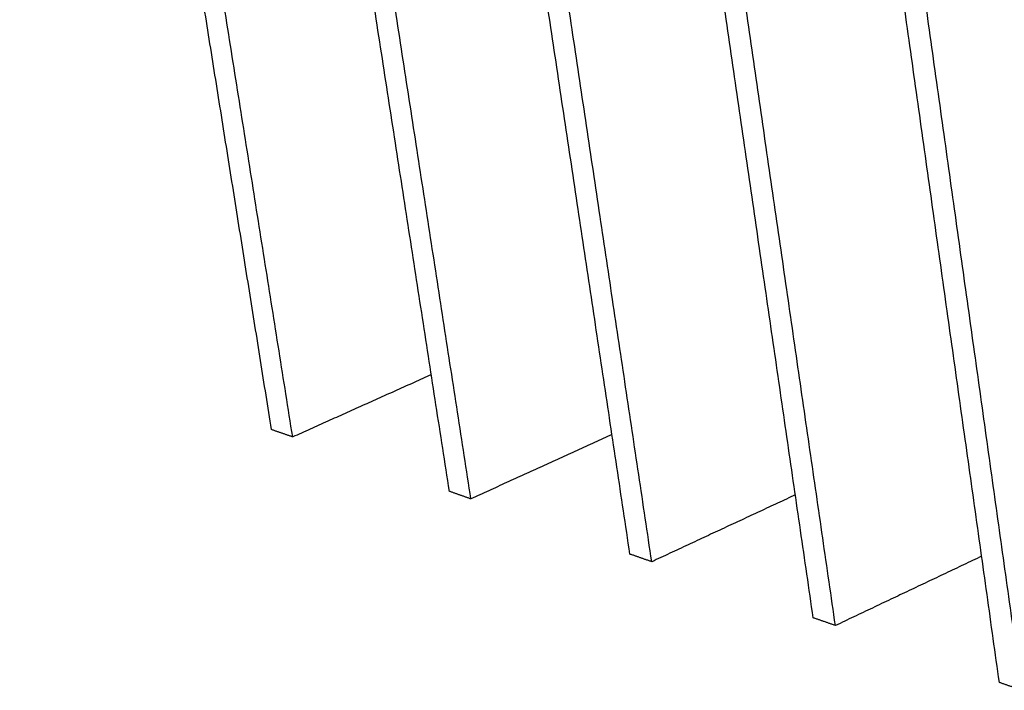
# Model space of a CAD drawing. Header units: millimetres. Extents: x 2538 to 24562, y 4449 to 23795.
# Tile 94 of 256: x 5825 to 5987, y 22520 to 22631. Entities that reach past the tile are written whole.
import ezdxf
from ezdxf import colors
from ezdxf.entities.mleader import LeaderData, LeaderLine
from ezdxf.math import Vec2, Vec3

# ---------------------------------------------------------------- set-up
doc = ezdxf.new("R2010")
doc.units = ezdxf.units.MM
doc.layers.add('HD021_Text', color=2, linetype='Continuous', lineweight=9)
doc.layers.add('Make2D$Visible$Curves', color=7, linetype='Continuous', true_color=0x000000)
doc.styles.add('Arial Narrow', font='ARIALN.TTF')

msp = doc.modelspace()

# ---------------------------------------------------------------- linework, layer by layer
at = {"layer": 'Make2D$Visible$Curves', "color": 7, "lineweight": -3}
for points, weights in [([(5869.59, 22561.65), (5860.41, 22619.44), (5851.05, 22678.35)], [658.516264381, 652.297715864, 646.079167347]), ([(5895.45, 22552.67), (5886.45, 22610.76), (5877.28, 22669.99)], [654.179679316, 647.961130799, 641.742582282]), ([(5899, 22551.43), (5890.03, 22609.57), (5880.88, 22668.84)], [653.588326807, 647.36977829, 641.151229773]), ([(5925.25, 22542.31), (5916.47, 22600.76), (5907.52, 22660.34)], [649.251741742, 643.033193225, 636.814644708]), ([(5928.85, 22541.06), (5920.1, 22599.55), (5911.18, 22659.17)], [648.660389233, 642.441840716, 636.2232922]), ([(5866.1, 22562.86), (5858.7, 22609.22), (5851.2, 22656.3)], [659.10761689, 654.106787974, 649.105959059]), ([(5955.5, 22531.8), (5946.95, 22590.59), (5938.23, 22650.54)], [644.323804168, 638.105255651, 631.886707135]), ([(5959.16, 22530.53), (5950.64, 22589.36), (5941.95, 22649.36)], [643.73245166, 637.513903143, 631.295354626]), ([(5986.22, 22521.13), (5977.91, 22580.27), (5969.43, 22640.59)], [639.395866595, 633.177318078, 626.958769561]), ([(5989.94, 22519.84), (5981.65, 22579.03), (5973.2, 22639.39)], [638.804514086, 632.585965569, 626.367417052]), ([(5892.47, 22571.93), (5881.07, 22566.81), (5869.59, 22561.65)], [663.551028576, 661.033646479, 658.516264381]), ([(5869.59, 22561.65), (5867.84, 22562.26), (5866.1, 22562.86)], [658.516264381, 658.811940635, 659.10761689]), ([(5922.28, 22562.08), (5910.69, 22556.78), (5899, 22551.43)], [658.725514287, 656.156920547, 653.588326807]), ([(5899, 22551.43), (5897.22, 22552.05), (5895.45, 22552.67)], [653.588326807, 653.884003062, 654.179679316]), ([(5952.55, 22552.09), (5940.75, 22546.6), (5928.85, 22541.06)], [653.904188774, 651.282289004, 648.660389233]), ([(5928.85, 22541.06), (5927.05, 22541.69), (5925.25, 22542.31)], [648.660389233, 648.956065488, 649.251741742]), ([(5983.29, 22541.97), (5971.28, 22536.27), (5959.16, 22530.53)], [649.087644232, 646.410047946, 643.73245166]), ([(5959.16, 22530.53), (5957.33, 22531.17), (5955.5, 22531.8)], [643.73245166, 644.028127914, 644.323804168]), ([(5989.94, 22519.84), (5988.08, 22520.48), (5986.22, 22521.13)], [638.804514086, 639.10019034, 639.395866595])]:
    msp.add_rational_spline(points, weights, degree=2, dxfattribs=at)

# ---------------------------------------------------------------- leaders
at = {"layer": 'HD021_Text'}
ml = msp.add_multileader_mtext('Standard', dxfattribs=at)
ml.set_content('TAPA FRONTAL (OPCIONAL)', color=5, style='Arial Narrow')
ml.set_leader_properties(color=5, linetype='ByLayer', lineweight=15)
ml.build(insert=Vec2(0, 0))
ml.multileader.update_dxf_attribs({"text_left_attachment_type": 6, "text_right_attachment_type": 6, "dogleg_length": 0.1, "arrow_head_size": 10, "scale": 5})
ctx = ml.context
ctx.base_point, ctx.scale, ctx.char_height, ctx.arrow_head_size, ctx.landing_gap_size, ctx.plane_origin = Vec3(7093.23, 22549.29), 5, 10, 10, 15, Vec3(7157.26, 22620.13)
ctx.left_attachment, ctx.right_attachment, ctx.text_align_type = 6, 6, 2
notes = []
notes.append((ctx, [(1, (1, 1, 0), (7083.94, 22549.29), (1, 0), 9.29, [(1, [(7036.99, 22603.66)], 0, [])])]))
ctx.mtext.insert, ctx.mtext.width, ctx.mtext.alignment, ctx.mtext.flow_direction = Vec3(7263.82, 22562.23), 287.8579, 3, 5
for ctx, leaders in notes:
    for number, flags, end, landing, length, lines in leaders:
        leader = LeaderData()
        leader.index, (leader.has_last_leader_line, leader.has_dogleg_vector, leader.attachment_direction) = number, flags
        leader.last_leader_point, leader.dogleg_vector, leader.dogleg_length = Vec3(end), Vec3(landing), length
        for number, points, colour, breaks in lines:
            line = LeaderLine()
            line.index, line.vertices, line.color, line.breaks = number, Vec3.list(points), colors.encode_raw_color(colour), breaks
            leader.lines.append(line)
        ctx.leaders.append(leader)

doc.saveas('drawing.dxf')
